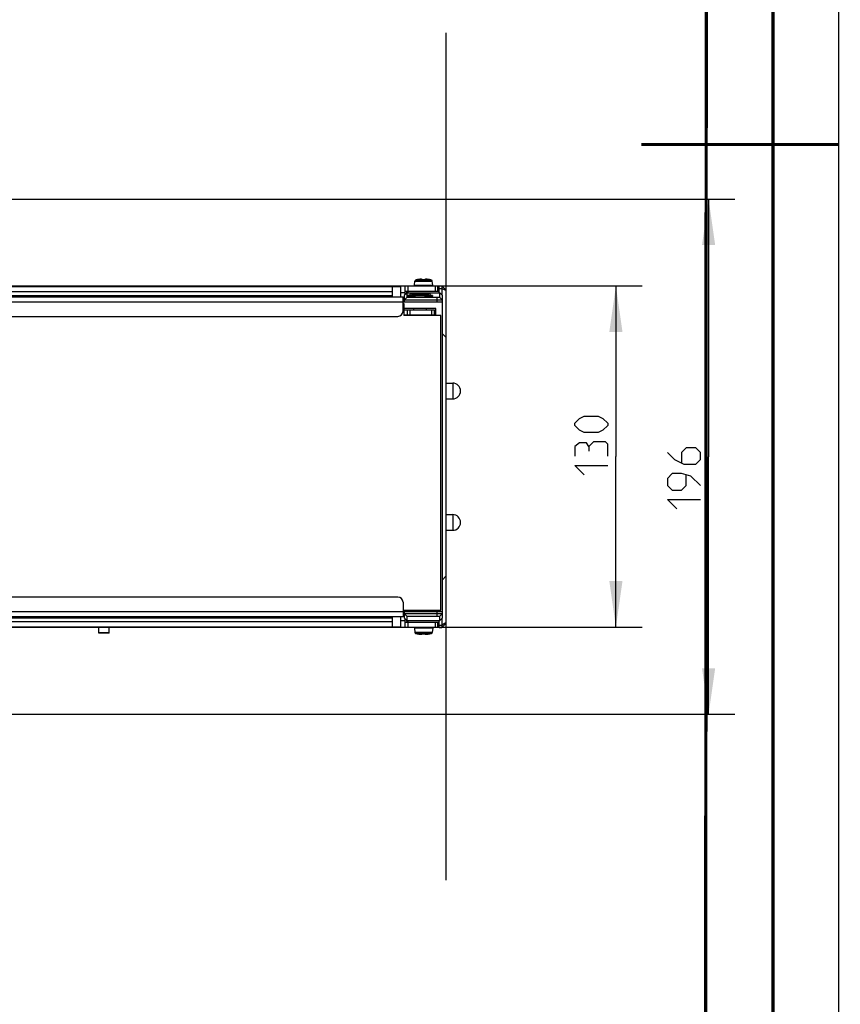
# Model space of a CAD drawing. Extents: x 0 to 420, y 0 to 297.
# Tile 28 of 77: x 358 to 420, y 83 to 158. Entities that reach past the tile are written whole.
import ezdxf

# ---------------------------------------------------------------- set-up
doc = ezdxf.new("R2010")
doc.units = 0
doc.header["$LTSCALE"] = 23.1
doc.layers.get('0').update_dxf_attribs({"linetype": 'CONTINUOUS'})
doc.layers.add('03__ASM_ALL_CURVES', color=7, linetype='CONTINUOUS')
doc.layers.add('DIM_PILOTEES', color=7, linetype='CONTINUOUS')
doc.dimstyles.get("Standard").update_dxf_attribs({"dimtxt": 2.5, "dimasz": 2.5, "dimexe": 1.25, "dimexo": 0.625, "dimtad": 1, "dimcen": 2.5, "dimazin": 3, "dimtfac": 1, "dimtmove": 0, "dimatfit": 3})

# ---------------------------------------------------------------- blocks, each defined once
blk = doc.blocks.new('_FILLED')
at = {"color": 0, "linetype": 'BYBLOCK'}
blk.add_solid([(0, 0), (-1, 0.143), (-1, -0.143)], dxfattribs=at)
blk = doc.blocks.new('*D3')
at = {"layer": 'DIM_PILOTEES', "color": 2, "linetype": 'CONTINUOUS'}
for p, q in [((259.234, 144.343), (412.107, 144.343)), ((410.107, 144.343), (410.107, 124.743)), ((410.107, 105.143), (410.107, 124.743)), ((259.234, 105.143), (412.107, 105.143))]:
    blk.add_line(p, q, dxfattribs=at)
at = {"layer": 'DIM_PILOTEES', "color": 2, "linetype": 'CONTINUOUS', "xscale": 3.5, "yscale": 3.5, "zscale": 3.5}
for p, rotation in [((410.107, 144.343), 90), ((410.107, 105.143), 270)]:
    blk.add_blockref('_FILLED', p, dxfattribs=dict(at, rotation=rotation))
blk = doc.blocks.new('*D7')
at = {"layer": 'DIM_PILOTEES', "color": 2, "linetype": 'CONTINUOUS'}
for p, q in [((359.353, 137.743), (405.057, 137.743)), ((403.057, 137.743), (403.057, 124.762)), ((403.057, 111.781), (403.057, 124.762)), ((386.064, 111.781), (405.057, 111.781))]:
    blk.add_line(p, q, dxfattribs=at)
at = {"layer": 'DIM_PILOTEES', "color": 2, "linetype": 'CONTINUOUS', "xscale": 3.5, "yscale": 3.5, "zscale": 3.5}
for p, rotation in [((403.057, 137.743), 90), ((403.057, 111.781), 270)]:
    blk.add_blockref('_FILLED', p, dxfattribs=dict(at, rotation=rotation))

msp = doc.modelspace()

# ---------------------------------------------------------------- linework, layer by layer
at = {"color": 7, "linetype": 'CONTINUOUS'}
for p, q in [((420, 297), (420, 0)), ((410, 287), (409.83, 10.109)), ((387.728, 137.786), (387.757, 138.114)), ((387.757, 138.114), (389.092, 138.114)), ((387.816, 138.185), (389.033, 138.185)), ((387.935, 138.211), (387.935, 138.213)), ((387.94, 138.212), (387.939, 138.212)), ((387.944, 138.212), (387.94, 138.212)), ((387.944, 138.212), (387.948, 138.213)), ((387.945, 138.212), (387.944, 138.212)), ((387.946, 138.213), (387.949, 138.213)), ((387.953, 138.214), (387.949, 138.213)), ((387.956, 138.214), (387.952, 138.214)), ((387.956, 138.214), (387.96, 138.215)), ((387.959, 138.215), (387.966, 138.216)), ((387.966, 138.216), (387.972, 138.217)), ((387.978, 138.218), (387.971, 138.217)), ((387.978, 138.218), (387.978, 138.218)), ((388.027, 138.227), (387.999, 138.222)), ((388.034, 138.228), (388.022, 138.226)), ((388.055, 138.231), (388.027, 138.227)), ((388.08, 138.235), (388.054, 138.231)), ((388.086, 138.235), (388.074, 138.234)), ((388.105, 138.238), (388.08, 138.235)), ((388.115, 138.239), (388.103, 138.237)), ((388.129, 138.24), (388.105, 138.238)), ((388.131, 138.24), (388.119, 138.239)), ((388.152, 138.242), (388.129, 138.24)), ((388.173, 138.244), (388.152, 138.242)), ((388.193, 138.245), (388.173, 138.244)), ((388.212, 138.245), (388.193, 138.245)), ((388.228, 138.245), (388.212, 138.245)), ((388.244, 138.244), (388.228, 138.245)), ((388.257, 138.243), (388.244, 138.244)), ((388.269, 138.242), (388.257, 138.243)), ((388.28, 138.24), (388.269, 138.242)), ((388.326, 138.212), (388.323, 138.218)), ((388.33, 138.212), (388.328, 138.212)), ((388.333, 138.212), (388.33, 138.212)), ((388.336, 138.212), (388.333, 138.212)), ((388.339, 138.212), (388.336, 138.212)), ((388.343, 138.212), (388.339, 138.212)), ((388.346, 138.212), (388.342, 138.212)), ((388.344, 138.211), (388.363, 138.212)), ((388.347, 138.211), (388.347, 138.212)), ((388.501, 138.211), (388.501, 138.212)), ((388.526, 138.218), (388.523, 138.212)), ((388.569, 138.24), (388.559, 138.238)), ((388.58, 138.242), (388.569, 138.24)), ((388.592, 138.243), (388.579, 138.242)), ((388.605, 138.244), (388.592, 138.243)), ((388.621, 138.245), (388.605, 138.244)), ((388.637, 138.245), (388.62, 138.245)), ((388.656, 138.245), (388.637, 138.245)), ((388.676, 138.244), (388.656, 138.245)), ((388.697, 138.242), (388.676, 138.244)), ((388.72, 138.24), (388.697, 138.242)), ((388.729, 138.239), (388.716, 138.241)), ((388.744, 138.238), (388.72, 138.24)), ((388.745, 138.238), (388.733, 138.239)), ((388.769, 138.235), (388.744, 138.238)), ((388.775, 138.234), (388.762, 138.235)), ((388.795, 138.231), (388.769, 138.235)), ((388.822, 138.227), (388.793, 138.231)), ((388.827, 138.226), (388.814, 138.228)), ((388.85, 138.222), (388.821, 138.227)), ((388.871, 138.218), (388.848, 138.222)), ((388.871, 138.218), (388.871, 138.218)), ((388.871, 138.218), (388.877, 138.217)), ((388.883, 138.216), (388.877, 138.217)), ((388.89, 138.215), (388.883, 138.216)), ((388.894, 138.214), (388.889, 138.215)), ((388.893, 138.214), (388.898, 138.213)), ((388.897, 138.214), (388.9, 138.213)), ((388.903, 138.213), (388.9, 138.213)), ((388.905, 138.212), (388.903, 138.213)), ((388.91, 138.212), (388.905, 138.212)), ((388.91, 138.212), (388.91, 138.212)), ((388.914, 138.213), (388.914, 138.211)), ((389.121, 137.786), (389.092, 138.114)), ((193.764, 137.705), (386.664, 137.705)), ((194.164, 137.305), (386.064, 137.305)), ((220.896, 137.743), (359.353, 137.743)), ((359.353, 137.743), (359.353, 137.705)), ((377.708, 137.743), (389.524, 137.743)), ((377.708, 137.705), (377.708, 137.743)), ((386.064, 136.921), (386.064, 137.705)), ((386.664, 137.705), (386.664, 136.921)), ((386.664, 137.243), (387.024, 137.243)), ((387.163, 137.2), (386.964, 137.005)), ((387.024, 137.064), (387.024, 137.743)), ((387.024, 137.343), (389.624, 137.343)), ((387.224, 137.343), (387.124, 137.243)), ((387.124, 137.243), (387.124, 137.162)), ((389.664, 137.2), (387.163, 137.2)), ((387.163, 137.2), (387.163, 136.864)), ((387.224, 137.743), (387.224, 137.2)), ((388.902, 137.114), (387.427, 137.114)), ((387.514, 137.121), (387.502, 137.114)), ((387.514, 137.121), (388.814, 137.121)), ((387.728, 137.786), (389.121, 137.786)), ((388.814, 137.121), (388.827, 137.114)), ((389.324, 137.343), (389.324, 137.743)), ((389.524, 137.343), (389.524, 137.743)), ((389.564, 137.543), (389.564, 137.343)), ((389.624, 137.743), (389.824, 137.743)), ((389.624, 137.2), (389.624, 137.743)), ((389.624, 137.552), (389.824, 137.552)), ((389.864, 136.999), (389.664, 137.201)), ((389.664, 136.868), (389.664, 137.201)), ((390.124, 137.443), (389.824, 137.743)), ((389.824, 137.743), (389.824, 137.039)), ((390.124, 137.395), (389.824, 137.552)), ((390.124, 137.443), (390.124, 112.043)), ((193.264, 136.521), (389.864, 136.521)), ((193.364, 136.921), (386.864, 136.921)), ((194.164, 137.021), (386.064, 137.021)), ((386.864, 135.821), (386.864, 136.921)), ((386.864, 136.413), (386.924, 136.413)), ((386.924, 136.413), (386.924, 135.493)), ((389.464, 136.66), (386.963, 136.66)), ((386.964, 137.005), (386.964, 136.521)), ((387.163, 136.864), (386.964, 136.661)), ((389.464, 136.864), (387.163, 136.864)), ((387.243, 136.971), (387.214, 137)), ((387.214, 136.975), (387.214, 137)), ((387.214, 136.975), (387.215, 136.975)), ((387.243, 136.908), (387.214, 136.937)), ((387.214, 136.912), (387.214, 136.937)), ((387.214, 136.912), (387.215, 136.912)), ((387.364, 137.021), (388.964, 137.021)), ((387.364, 136.904), (387.364, 137.021)), ((388.964, 136.904), (388.964, 137.021)), ((389.114, 137), (389.086, 136.971)), ((389.114, 136.937), (389.086, 136.908)), ((389.114, 137), (389.114, 136.975)), ((389.114, 136.975), (389.114, 136.975)), ((389.114, 136.937), (389.114, 136.912)), ((389.114, 136.912), (389.114, 136.912)), ((389.499, 136.864), (389.464, 136.864)), ((389.464, 136.521), (389.464, 136.864)), ((389.532, 136.864), (389.499, 136.864)), ((389.564, 136.864), (389.532, 136.864)), ((389.593, 136.864), (389.564, 136.864)), ((389.617, 136.865), (389.593, 136.864)), ((389.865, 136.667), (389.664, 136.868)), ((389.864, 112.487), (389.864, 136.999)), ((389.364, 136.021), (386.924, 136.021)), ((386.924, 135.921), (389.264, 135.921)), ((387.19, 135.921), (387.19, 135.521)), ((387.386, 135.921), (387.386, 135.521)), ((387.684, 135.921), (387.684, 136.021)), ((388.644, 135.921), (388.644, 136.021)), ((389.064, 135.521), (389.064, 135.921)), ((389.264, 135.521), (389.264, 135.921)), ((389.364, 135.493), (389.364, 136.021)), ((193.764, 135.421), (386.464, 135.421)), ((389.264, 135.521), (386.924, 135.521)), ((389.744, 135.493), (386.924, 135.493)), ((389.744, 113.073), (389.744, 135.493)), ((390.124, 133.843), (389.864, 134.103)), ((390.124, 130.343), (390.644, 130.343)), ((390.644, 130.343), (390.644, 129.143)), ((390.124, 129.143), (390.644, 129.143)), ((390.124, 120.343), (390.644, 120.343)), ((390.644, 120.343), (390.644, 119.143)), ((390.124, 119.143), (390.644, 119.143)), ((390.124, 115.643), (389.864, 115.383)), ((386.464, 114.065), (193.764, 114.065)), ((386.864, 113.665), (386.864, 112.565)), ((193.264, 112.965), (389.864, 112.965)), ((386.864, 112.565), (193.364, 112.565)), ((386.064, 112.465), (194.164, 112.465)), ((386.064, 111.781), (386.064, 112.565)), ((386.664, 112.565), (386.664, 111.781)), ((386.864, 113.073), (389.744, 113.073)), ((386.963, 112.826), (389.464, 112.826)), ((386.964, 112.965), (386.964, 112.481)), ((386.964, 112.825), (387.163, 112.622)), ((386.964, 112.481), (387.163, 112.286)), ((387.024, 111.743), (387.024, 112.422)), ((387.163, 112.622), (389.464, 112.622)), ((387.163, 112.622), (387.163, 112.286)), ((389.464, 112.622), (389.464, 112.965)), ((389.66, 112.619), (389.663, 112.619)), ((389.664, 112.618), (389.865, 112.82)), ((389.664, 112.285), (389.664, 112.618)), ((389.864, 112.487), (389.664, 112.285)), ((389.824, 112.447), (389.824, 111.743)), ((389.524, 111.743), (190.724, 111.743)), ((386.664, 111.781), (193.764, 111.781)), ((386.064, 112.181), (194.164, 112.181)), ((363.724, 111.323), (363.724, 111.723)), ((364.524, 111.323), (364.524, 111.723)), ((387.024, 112.243), (386.664, 112.243)), ((387.024, 112.143), (389.624, 112.143)), ((387.124, 112.324), (387.124, 112.243)), ((387.224, 112.143), (387.124, 112.243)), ((387.163, 112.286), (389.664, 112.286)), ((387.224, 112.286), (387.224, 111.743)), ((389.121, 111.7), (387.728, 111.7)), ((387.728, 111.7), (387.757, 111.372)), ((389.121, 111.7), (389.092, 111.372)), ((389.324, 111.743), (389.324, 112.143)), ((389.524, 111.743), (389.524, 112.143)), ((389.564, 112.143), (389.564, 111.943)), ((389.624, 111.743), (389.624, 112.286)), ((389.624, 111.934), (389.824, 111.934)), ((389.624, 111.743), (389.824, 111.743)), ((390.124, 112.091), (389.824, 111.934)), ((390.124, 112.043), (389.824, 111.743)), ((363.724, 111.36), (364.524, 111.36)), ((364.524, 111.323), (363.724, 111.323)), ((389.092, 111.372), (387.757, 111.372)), ((389.033, 111.301), (387.816, 111.301)), ((387.935, 111.273), (387.935, 111.275)), ((387.939, 111.274), (387.939, 111.274)), ((387.939, 111.274), (387.944, 111.274)), ((387.944, 111.274), (387.945, 111.274)), ((387.946, 111.273), (387.944, 111.274)), ((387.945, 111.274), (387.947, 111.273)), ((387.946, 111.273), (387.951, 111.273)), ((387.949, 111.273), (387.955, 111.272)), ((387.959, 111.271), (387.952, 111.272)), ((387.958, 111.271), (387.964, 111.27)), ((387.962, 111.271), (387.97, 111.269)), ((387.969, 111.27), (387.977, 111.268)), ((387.978, 111.268), (387.975, 111.268)), ((387.978, 111.268), (387.978, 111.268)), ((387.978, 111.268), (388.001, 111.264)), ((387.999, 111.264), (388.028, 111.259)), ((388.022, 111.26), (388.034, 111.258)), ((388.027, 111.259), (388.056, 111.255)), ((388.054, 111.255), (388.08, 111.251)), ((388.074, 111.252), (388.087, 111.251)), ((388.08, 111.251), (388.105, 111.248)), ((388.104, 111.248), (388.116, 111.247)), ((388.105, 111.248), (388.129, 111.246)), ((388.12, 111.247), (388.133, 111.245)), ((388.129, 111.246), (388.152, 111.244)), ((388.152, 111.244), (388.173, 111.242)), ((388.173, 111.242), (388.193, 111.241)), ((388.193, 111.241), (388.212, 111.241)), ((388.212, 111.241), (388.228, 111.241)), ((388.228, 111.241), (388.244, 111.242)), ((388.244, 111.242), (388.257, 111.243)), ((388.257, 111.243), (388.269, 111.244)), ((388.269, 111.244), (388.28, 111.246)), ((388.28, 111.246), (388.29, 111.248)), ((388.323, 111.268), (388.326, 111.274)), ((388.347, 111.275), (388.347, 111.274)), ((388.505, 111.275), (388.485, 111.274)), ((388.501, 111.275), (388.501, 111.274)), ((388.503, 111.274), (388.507, 111.274)), ((388.506, 111.274), (388.51, 111.274)), ((388.51, 111.274), (388.513, 111.274)), ((388.513, 111.274), (388.516, 111.274)), ((388.516, 111.274), (388.519, 111.274)), ((388.519, 111.274), (388.521, 111.274)), ((388.523, 111.274), (388.526, 111.268)), ((388.569, 111.246), (388.58, 111.244)), ((388.579, 111.244), (388.592, 111.243)), ((388.592, 111.243), (388.605, 111.242)), ((388.605, 111.242), (388.621, 111.241)), ((388.62, 111.241), (388.637, 111.241)), ((388.637, 111.241), (388.656, 111.241)), ((388.656, 111.241), (388.676, 111.242)), ((388.676, 111.242), (388.697, 111.244)), ((388.697, 111.244), (388.72, 111.246)), ((388.718, 111.246), (388.73, 111.247)), ((388.72, 111.246), (388.744, 111.248)), ((388.734, 111.247), (388.746, 111.249)), ((388.744, 111.248), (388.769, 111.251)), ((388.763, 111.251), (388.775, 111.252)), ((388.769, 111.251), (388.795, 111.255)), ((388.815, 111.258), (388.827, 111.26)), ((388.822, 111.259), (388.85, 111.264)), ((388.871, 111.268), (388.878, 111.269)), ((388.871, 111.268), (388.871, 111.268)), ((388.883, 111.27), (388.877, 111.269)), ((388.89, 111.271), (388.883, 111.27)), ((388.893, 111.272), (388.889, 111.271)), ((388.893, 111.272), (388.897, 111.272)), ((388.896, 111.272), (388.9, 111.273)), ((388.902, 111.273), (388.9, 111.273)), ((388.905, 111.274), (388.901, 111.273)), ((388.904, 111.274), (388.905, 111.274)), ((388.905, 111.274), (388.909, 111.274)), ((388.909, 111.274), (388.91, 111.274)), ((388.914, 111.275), (388.914, 111.273))]:
    msp.add_line(p, q, dxfattribs=at)
at = {"color": 7, "linetype": 'CONTINUOUS', "const_width": 0.25}
for points in [[(415, 5), (415, 292)], [(410, 287), (409.847, 9.923)], [(420, 148.5), (405, 148.5)]]:
    msp.add_lwpolyline(points, dxfattribs=at)
at = {"color": 7, "linetype": 'CONTINUOUS'}
for points in [[(387.935, 138.211), (387.939, 138.212), (387.94, 138.212)], [(387.935, 138.211), (387.935, 138.211), (387.936, 138.211), (387.937, 138.211), (387.938, 138.211), (387.939, 138.212), (387.941, 138.212), (387.944, 138.212)], [(388.028, 138.227), (388.001, 138.222), (387.978, 138.218)], [(388.307, 138.218), (388.307, 138.222), (388.306, 138.226), (388.304, 138.229), (388.301, 138.231), (388.298, 138.234), (388.293, 138.236), (388.288, 138.237), (388.282, 138.239), (388.276, 138.24), (388.269, 138.242), (388.262, 138.243), (388.253, 138.243), (388.245, 138.244), (388.236, 138.244), (388.226, 138.245), (388.216, 138.245), (388.205, 138.245), (388.194, 138.244), (388.182, 138.244), (388.17, 138.243), (388.158, 138.243), (388.145, 138.242)], [(388.323, 138.218), (388.318, 138.224), (388.312, 138.229), (388.306, 138.233), (388.298, 138.236), (388.29, 138.238), (388.28, 138.24)], [(388.307, 138.218), (388.31, 138.218), (388.313, 138.217), (388.316, 138.216), (388.318, 138.215), (388.321, 138.213), (388.321, 138.213)], [(388.307, 138.218), (388.307, 138.218), (388.307, 138.217), (388.307, 138.216), (388.308, 138.216), (388.309, 138.215), (388.31, 138.215), (388.312, 138.214), (388.314, 138.214), (388.317, 138.213), (388.319, 138.213), (388.323, 138.212)], [(388.328, 138.212), (388.325, 138.212), (388.323, 138.213), (388.321, 138.213), (388.32, 138.213), (388.319, 138.214)], [(388.323, 138.212), (388.326, 138.212), (388.33, 138.212), (388.333, 138.211), (388.337, 138.211), (388.341, 138.211), (388.344, 138.211)], [(388.479, 138.212), (388.452, 138.213), (388.425, 138.213), (388.398, 138.213), (388.371, 138.212), (388.346, 138.212)], [(388.505, 138.211), (388.485, 138.212), (388.47, 138.212), (388.454, 138.212), (388.439, 138.213), (388.424, 138.213), (388.409, 138.213), (388.394, 138.212), (388.379, 138.212), (388.363, 138.212)], [(388.524, 138.212), (388.521, 138.212), (388.519, 138.212), (388.516, 138.212), (388.513, 138.212), (388.51, 138.212), (388.506, 138.212), (388.503, 138.212), (388.479, 138.212)], [(388.505, 138.211), (388.508, 138.211), (388.512, 138.211), (388.516, 138.211), (388.52, 138.212), (388.523, 138.212), (388.527, 138.212)], [(388.531, 138.214), (388.53, 138.214), (388.53, 138.214), (388.529, 138.213), (388.527, 138.213), (388.526, 138.213), (388.524, 138.212)], [(388.559, 138.238), (388.551, 138.236), (388.543, 138.233), (388.537, 138.229), (388.531, 138.224), (388.526, 138.218)], [(388.527, 138.212), (388.53, 138.213), (388.532, 138.213), (388.535, 138.214), (388.537, 138.214), (388.539, 138.215), (388.54, 138.215), (388.541, 138.216), (388.542, 138.216), (388.542, 138.217), (388.542, 138.218), (388.542, 138.218)], [(388.542, 138.218), (388.539, 138.218), (388.536, 138.217), (388.533, 138.216), (388.531, 138.215), (388.528, 138.213), (388.528, 138.213)], [(388.703, 138.242), (388.69, 138.243), (388.678, 138.243), (388.666, 138.244), (388.654, 138.244), (388.643, 138.245), (388.633, 138.245), (388.623, 138.245), (388.614, 138.244), (388.605, 138.244), (388.596, 138.243), (388.588, 138.243), (388.581, 138.242), (388.574, 138.241), (388.567, 138.239), (388.561, 138.238), (388.556, 138.236), (388.552, 138.234), (388.548, 138.231), (388.545, 138.229), (388.543, 138.226), (388.542, 138.222), (388.542, 138.218)], [(388.9, 138.213), (388.903, 138.213), (388.905, 138.212)], [(388.905, 138.212), (388.908, 138.212), (388.91, 138.212), (388.911, 138.211), (388.912, 138.211), (388.913, 138.211), (388.914, 138.211), (388.914, 138.211)], [(388.914, 138.211), (388.91, 138.212), (388.909, 138.212)], [(387.365, 137.009), (387.321, 137.007), (387.274, 137.005), (387.241, 137.004), (387.221, 137.002), (387.214, 137)], [(387.364, 136.946), (387.321, 136.944), (387.274, 136.943), (387.241, 136.941), (387.221, 136.939), (387.214, 136.937)], [(387.215, 136.975), (387.221, 136.973), (387.242, 136.971), (387.276, 136.969), (387.323, 136.968), (387.364, 136.966)], [(387.215, 136.912), (387.221, 136.91), (387.242, 136.908), (387.276, 136.907), (387.323, 136.905)], [(387.323, 136.905), (387.382, 136.903), (387.453, 136.901), (387.533, 136.9), (387.623, 136.899), (387.721, 136.898), (387.826, 136.897), (387.936, 136.896), (388.049, 136.896), (388.163, 136.896), (388.278, 136.896), (388.39, 136.896), (388.5, 136.897), (388.605, 136.898), (388.704, 136.899), (388.794, 136.9), (388.876, 136.901), (388.948, 136.903)], [(388.948, 136.903), (389.008, 136.905), (389.055, 136.907), (389.088, 136.909), (389.108, 136.91), (389.114, 136.912)], [(389.114, 137), (389.108, 137.002), (389.087, 137.004), (389.053, 137.006), (389.006, 137.007), (388.964, 137.009)], [(388.964, 136.966), (389.008, 136.968), (389.055, 136.969), (389.088, 136.971), (389.108, 136.973), (389.114, 136.975)], [(389.114, 136.937), (389.108, 136.939), (389.087, 136.941), (389.053, 136.943), (389.006, 136.945), (388.964, 136.946)], [(389.747, 136.661), (389.698, 136.661), (389.644, 136.66), (389.586, 136.66), (389.526, 136.66), (389.464, 136.66)], [(389.663, 136.867), (389.661, 136.867), (389.659, 136.866), (389.656, 136.866), (389.651, 136.866), (389.645, 136.866), (389.637, 136.865), (389.628, 136.865), (389.617, 136.865)], [(389.864, 136.665), (389.859, 136.664), (389.845, 136.662), (389.821, 136.662), (389.747, 136.661)], [(389.464, 112.826), (389.526, 112.826), (389.587, 112.826), (389.645, 112.826), (389.699, 112.825), (389.748, 112.825)], [(389.464, 112.622), (389.495, 112.622), (389.523, 112.622), (389.549, 112.622), (389.571, 112.622), (389.591, 112.622), (389.608, 112.621), (389.622, 112.621), (389.634, 112.621), (389.643, 112.62), (389.65, 112.62), (389.654, 112.62), (389.66, 112.619)], [(389.748, 112.825), (389.821, 112.824), (389.845, 112.824), (389.859, 112.823), (389.864, 112.821)], [(387.935, 111.275), (387.939, 111.274), (387.94, 111.274)], [(387.944, 111.274), (387.941, 111.274), (387.939, 111.274), (387.938, 111.275), (387.937, 111.275), (387.936, 111.275), (387.935, 111.275), (387.935, 111.275)], [(388.146, 111.244), (388.159, 111.243), (388.171, 111.243), (388.183, 111.242), (388.195, 111.242), (388.206, 111.241), (388.216, 111.241), (388.226, 111.241), (388.235, 111.242), (388.244, 111.242), (388.253, 111.243), (388.261, 111.243), (388.268, 111.244), (388.275, 111.245), (388.282, 111.247), (388.288, 111.248), (388.293, 111.25), (388.297, 111.252), (388.301, 111.255), (388.304, 111.257), (388.306, 111.26), (388.307, 111.264), (388.307, 111.268)], [(388.29, 111.248), (388.298, 111.25), (388.306, 111.253), (388.312, 111.257), (388.318, 111.262), (388.323, 111.268)], [(388.322, 111.274), (388.319, 111.273), (388.316, 111.273), (388.314, 111.272), (388.312, 111.272), (388.31, 111.271), (388.309, 111.271), (388.308, 111.27), (388.307, 111.27), (388.307, 111.269), (388.307, 111.268), (388.307, 111.268)], [(388.307, 111.268), (388.31, 111.268), (388.313, 111.269), (388.316, 111.27), (388.318, 111.271), (388.321, 111.273), (388.321, 111.273)], [(388.318, 111.272), (388.319, 111.272), (388.319, 111.272), (388.32, 111.273), (388.322, 111.273), (388.323, 111.273), (388.325, 111.274)], [(388.344, 111.275), (388.341, 111.275), (388.337, 111.275), (388.333, 111.275), (388.329, 111.274), (388.326, 111.274), (388.322, 111.274)], [(388.325, 111.274), (388.328, 111.274), (388.33, 111.274), (388.333, 111.274), (388.336, 111.274), (388.339, 111.274), (388.343, 111.274), (388.346, 111.274), (388.37, 111.274)], [(388.344, 111.275), (388.364, 111.274), (388.379, 111.274), (388.395, 111.274), (388.41, 111.273), (388.425, 111.273), (388.44, 111.273), (388.455, 111.274), (388.47, 111.274), (388.485, 111.274)], [(388.37, 111.274), (388.397, 111.273), (388.424, 111.273), (388.451, 111.273), (388.478, 111.274), (388.503, 111.274)], [(388.526, 111.274), (388.523, 111.274), (388.519, 111.274), (388.516, 111.275), (388.512, 111.275), (388.508, 111.275), (388.505, 111.275)], [(388.521, 111.274), (388.524, 111.274), (388.526, 111.273), (388.527, 111.273), (388.529, 111.273), (388.53, 111.272)], [(388.542, 111.268), (388.542, 111.268), (388.542, 111.269), (388.542, 111.27), (388.541, 111.27), (388.54, 111.271), (388.539, 111.271), (388.537, 111.272), (388.535, 111.272), (388.532, 111.273), (388.529, 111.273), (388.526, 111.274)], [(388.526, 111.268), (388.531, 111.262), (388.537, 111.257), (388.543, 111.253), (388.551, 111.25), (388.559, 111.248), (388.569, 111.246)], [(388.542, 111.268), (388.539, 111.268), (388.536, 111.269), (388.533, 111.27), (388.531, 111.271), (388.528, 111.273), (388.528, 111.273)], [(388.542, 111.268), (388.542, 111.264), (388.543, 111.26), (388.545, 111.257), (388.548, 111.255), (388.551, 111.252), (388.556, 111.25), (388.561, 111.249), (388.567, 111.247), (388.573, 111.246), (388.58, 111.244), (388.587, 111.243), (388.595, 111.243), (388.604, 111.242), (388.613, 111.242), (388.623, 111.241), (388.633, 111.241), (388.644, 111.241), (388.655, 111.242), (388.667, 111.242), (388.679, 111.243), (388.691, 111.243), (388.704, 111.244)], [(388.785, 111.254), (388.794, 111.255), (388.822, 111.259)], [(388.821, 111.259), (388.848, 111.264), (388.871, 111.268)], [(388.914, 111.275), (388.914, 111.275), (388.913, 111.275), (388.912, 111.275), (388.911, 111.275), (388.909, 111.274), (388.907, 111.274), (388.905, 111.274)], [(388.914, 111.275), (388.91, 111.274), (388.909, 111.274)]]:
    msp.add_lwpolyline(points, dxfattribs=at)
for centre, radius, start, end in [((387.837, 138.107), 0.08, 104.67713, 175), ((388.424, 135.863), 2.4, 101.76567, 104.67713), ((387.939, 138.193), 0.02, 75.1339, 101.76567), ((388.91, 138.193), 0.02, 78.23433, 104.86619), ((388.424, 135.863), 2.4, 75.32287, 78.23433), ((389.012, 138.107), 0.08, 5, 75.32287), ((387.464, 137.021), 0.1, 112.14879, 180), ((388.864, 137.021), 0.1, 0, 67.85121), ((389.364, 137.543), 0.2, 0, 36.05103), ((386.464, 135.821), 0.4, 270, 360), ((388.954, 135.343), 0.2, 48.82206, 63), ((390.644, 129.743), 0.6, 270, 90), ((390.644, 119.743), 0.6, 270, 90), ((386.464, 113.665), 0.4, 0, 90), ((389.364, 111.943), 0.2, 344.50247, 360), ((387.837, 111.379), 0.08, 185, 255.32287), ((388.424, 113.623), 2.4, 255.32287, 258.23433), ((387.939, 111.293), 0.02, 258.23433, 284.86619), ((388.91, 111.293), 0.02, 255.1339, 281.76567), ((388.424, 113.623), 2.4, 281.76567, 284.67713), ((389.012, 111.379), 0.08, 284.67713, 355)]:
    msp.add_arc(centre, radius, start, end, dxfattribs=at)
at = {"layer": '03__ASM_ALL_CURVES', "color": 4, "linetype": 'CONTINUOUS'}
msp.add_line((390.124, 157.003), (390.124, 92.51), dxfattribs=at)
at = {"layer": 'DIM_PILOTEES', "color": 2, "linetype": 'CONTINUOUS'}
for points in [[(401.717, 126.582), (400.646, 126.582), (400.289, 126.761), (399.932, 127.118), (399.932, 127.296), (400.289, 127.654), (400.646, 127.832), (401.717, 127.832), (402.074, 127.654), (402.432, 127.296), (402.432, 127.118), (402.074, 126.761), (401.717, 126.582)], [(401.003, 125.511), (400.824, 125.808), (400.289, 125.808), (399.932, 125.511), (399.932, 124.796)], [(402.432, 124.796), (402.432, 125.689), (402.253, 125.868), (401.36, 125.868), (401.003, 125.511), (401.003, 125.154)], [(406.982, 125.061), (407.517, 124.526), (408.232, 124.169), (409.124, 124.169), (409.482, 124.526), (409.482, 125.061), (409.124, 125.419), (408.41, 125.419), (408.053, 125.061), (408.053, 124.288)], [(400.646, 123.368), (399.932, 124.082), (402.432, 124.082)], [(409.482, 122.561), (408.767, 123.276), (408.053, 123.454), (407.339, 123.454), (406.982, 123.097), (406.982, 122.561), (407.339, 122.204), (408.053, 122.204), (408.41, 122.561), (408.41, 123.335)], [(407.696, 120.776), (406.982, 121.49), (409.482, 121.49)]]:
    msp.add_lwpolyline(points, dxfattribs=at)

# ---------------------------------------------------------------- dimensions: what is measured, and where the dimension line sits
for base, p1, p2, picture, middle in [((410.107, 105.143), (259.234, 144.343), (259.234, 105.143), '*D3', (410.107, 120.776)), ((403.057, 111.781), (359.353, 137.743), (386.064, 111.781), '*D7', (403.057, 123.368))]:
    dim = msp.add_linear_dim(base=base, p1=p1, p2=p2, angle=270, dimstyle='Standard', dxfattribs=at)
    dim.commit()
    dim.dimension.update_dxf_attribs({"geometry": picture, "text_midpoint": middle, "dimtype": 128})

doc.saveas('drawing.dxf')
